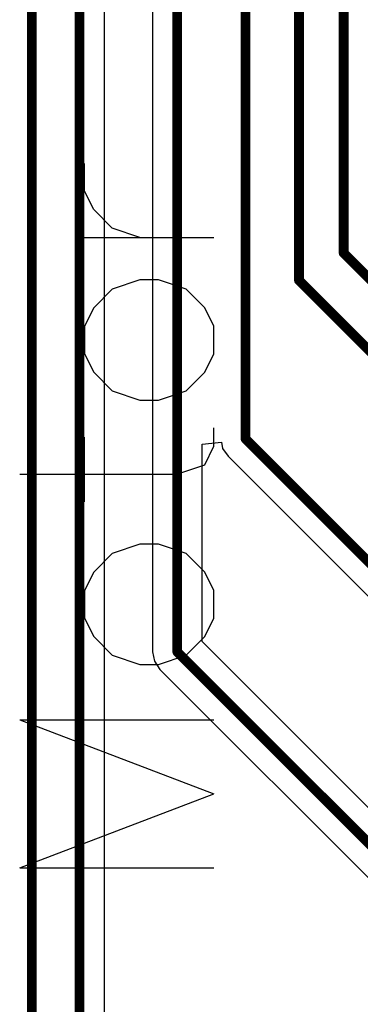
# Model space of a CAD drawing. Header units: millimetres. Extents: x 138 to 555, y 26 to 334.
# Tile 93 of 256: x 349.49 to 353, y 83.86 to 94. Entities that reach past the tile are written whole.
import ezdxf

# ---------------------------------------------------------------- set-up
doc = ezdxf.new("R2010")
doc.units = ezdxf.units.MM
doc.layers.add('BottomLayer', color=5, linetype='Continuous')
doc.layers.add('TopOverlay', color=2, linetype='Continuous')

msp = doc.modelspace()

# ---------------------------------------------------------------- linework, layer by layer
at = {"layer": 'BottomLayer'}
for p, q in [((350.856, 123.055), (350.856, 87.491)), ((350.36, 71.014), (350.36, 102.529)), ((351.366, 89.63), (351.566, 89.65)), ((351.366, 87.597), (351.366, 89.63)), ((351.566, 89.65), (351.578, 89.588)), ((351.578, 89.588), (351.634, 89.506)), ((351.634, 89.506), (354.989, 86.15)), ((355.456, 83.507), (351.366, 87.597)), ((350.856, 87.491), (350.876, 87.394)), ((350.876, 87.394), (350.931, 87.311)), ((350.931, 87.311), (355.095, 83.147))]:
    msp.add_line(p, q, dxfattribs=at)
at = {"layer": 'BottomLayer', "const_width": 0.1}
for points in [[(352.364, 91.318), (352.364, 127.471)], [(351.814, 89.686), (351.814, 125.424)], [(351.111, 87.491), (351.111, 123.473)], [(352.824, 91.6), (352.824, 118.429)], [(350.105, 70.651), (350.105, 102.529)], [(349.614, 71.398), (349.614, 102.067)], [(352.824, 91.6), (355.556, 88.867)], [(352.364, 91.318), (356.05, 87.632)], [(351.814, 89.686), (355.169, 86.33)], [(351.111, 87.491), (356.05, 82.552)]]:
    msp.add_lwpolyline(points, dxfattribs=at)
at = {"layer": 'BottomLayer', "const_width": 0.05}
for points in [[(352.799, 91.6, 1), (352.849, 91.6, 1)], [(352.799, 91.6, 1), (352.849, 91.6, 1)], [(352.339, 91.318, 1), (352.389, 91.318, 1)], [(352.339, 91.318, 1), (352.389, 91.318, 1)], [(351.789, 89.686, 1), (351.839, 89.686, 1)], [(351.789, 89.686, 1), (351.839, 89.686, 1)], [(351.086, 87.491, 1), (351.136, 87.491, 1)], [(351.086, 87.491, 1), (351.136, 87.491, 1)]]:
    msp.add_lwpolyline(points, format="xyb", close=True, dxfattribs=at)
at = {"layer": 'TopOverlay'}
for p, q in [((350.155, 92.237), (350.155, 92.523)), ((350.25, 92.047), (350.155, 92.237)), ((350.441, 91.856), (350.25, 92.047)), ((350.726, 91.761), (350.441, 91.856)), ((350.155, 91.761), (351.488, 91.761)), ((350.726, 91.323), (350.441, 91.228)), ((350.917, 91.323), (350.726, 91.323)), ((351.202, 91.228), (350.917, 91.323)), ((350.441, 91.228), (350.25, 91.037)), ((351.393, 91.037), (351.202, 91.228)), ((350.25, 91.037), (350.155, 90.847)), ((351.488, 90.847), (351.393, 91.037)), ((350.155, 90.847), (350.155, 90.561)), ((351.488, 90.561), (351.488, 90.847)), ((350.155, 90.561), (350.25, 90.371)), ((351.393, 90.371), (351.488, 90.561)), ((350.25, 90.371), (350.441, 90.18)), ((351.202, 90.18), (351.393, 90.371)), ((350.441, 90.18), (350.726, 90.085)), ((350.917, 90.085), (351.202, 90.18)), ((350.726, 90.085), (350.917, 90.085)), ((351.488, 89.609), (351.488, 89.8)), ((350.155, 89.038), (350.155, 89.704)), ((351.393, 89.419), (351.488, 89.609)), ((351.107, 89.323), (351.393, 89.419)), ((349.488, 89.323), (351.107, 89.323)), ((350.726, 88.6), (350.441, 88.505)), ((350.917, 88.6), (350.726, 88.6)), ((351.202, 88.505), (350.917, 88.6)), ((350.441, 88.505), (350.25, 88.314)), ((351.393, 88.314), (351.202, 88.505)), ((350.25, 88.314), (350.155, 88.124)), ((351.488, 88.124), (351.393, 88.314)), ((350.155, 88.124), (350.155, 87.838)), ((351.488, 87.838), (351.488, 88.124)), ((350.155, 87.838), (350.25, 87.648)), ((351.393, 87.648), (351.488, 87.838)), ((350.25, 87.648), (350.441, 87.457)), ((351.202, 87.457), (351.393, 87.648)), ((350.441, 87.457), (350.726, 87.362)), ((350.917, 87.362), (351.202, 87.457)), ((350.726, 87.362), (350.917, 87.362)), ((349.488, 86.791), (351.488, 86.029)), ((349.488, 86.791), (351.488, 86.791)), ((349.488, 85.267), (351.488, 86.029)), ((349.488, 85.267), (351.488, 85.267))]:
    msp.add_line(p, q, dxfattribs=at)

doc.saveas('drawing.dxf')
